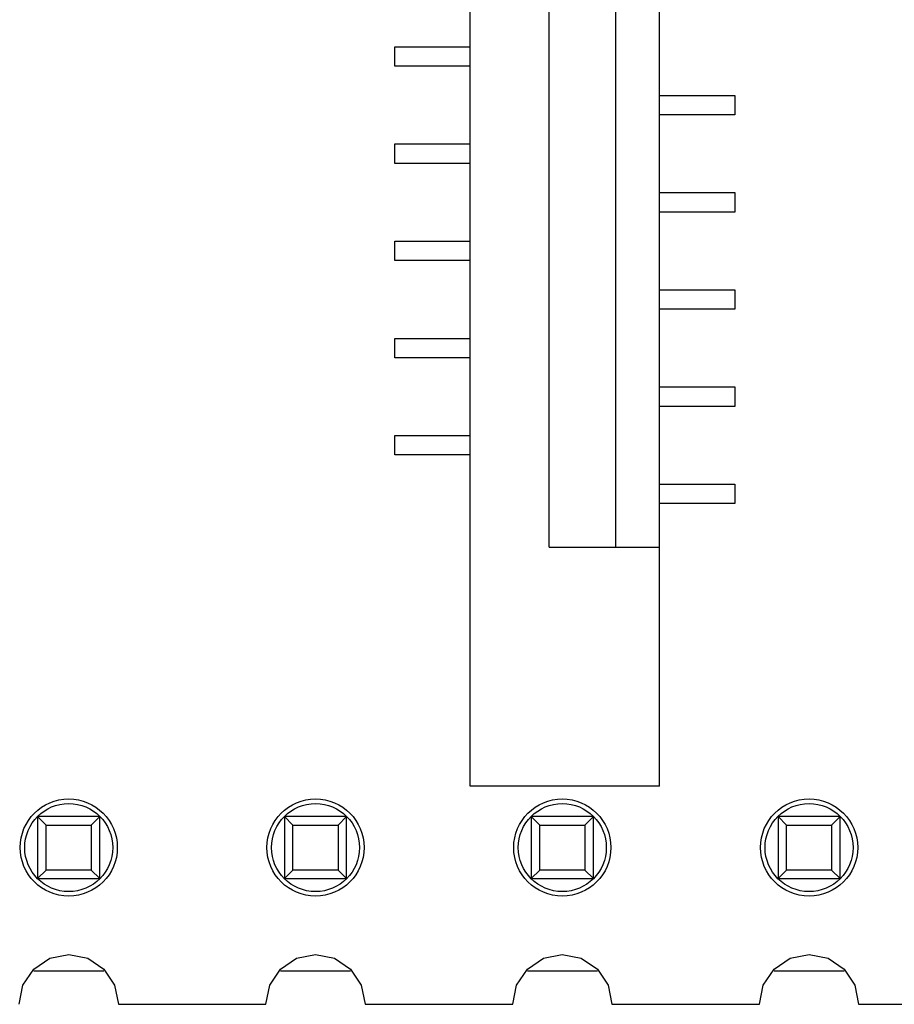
# Model space of a CAD drawing. Header units: millimetres. Extents: x 556 to 717, y 170 to 290.
# Tile 148 of 167: x 646 to 655, y 258 to 268. Entities that reach past the tile are written whole.
import ezdxf

# ---------------------------------------------------------------- set-up
doc = ezdxf.new("R2010")
doc.units = ezdxf.units.MM
doc.header["$LTSCALE"] = 30.734
doc.layers.get('0').update_dxf_attribs({"linetype": 'CONTINUOUS'})

msp = doc.modelspace()

# ---------------------------------------------------------------- linework, layer by layer
at = {"linetype": 'Continuous'}
for p, q in [((650.208, 260.084), (650.208, 276.604)), ((652.158, 260.084), (652.158, 276.604)), ((651.024, 262.544), (651.024, 274.144)), ((651.709, 262.544), (651.709, 274.144)), ((649.433, 267.694), (650.208, 267.694)), ((649.433, 267.494), (649.433, 267.694)), ((650.208, 267.494), (649.433, 267.494)), ((652.158, 267.194), (652.933, 267.194)), ((652.933, 267.194), (652.933, 266.994)), ((652.933, 266.994), (652.158, 266.994)), ((649.433, 266.694), (650.208, 266.694)), ((649.433, 266.494), (649.433, 266.694)), ((650.208, 266.494), (649.433, 266.494)), ((652.158, 266.194), (652.933, 266.194)), ((652.933, 266.194), (652.933, 265.994)), ((652.933, 265.994), (652.158, 265.994)), ((649.433, 265.694), (650.208, 265.694)), ((649.433, 265.494), (649.433, 265.694)), ((650.208, 265.494), (649.433, 265.494)), ((652.158, 265.194), (652.933, 265.194)), ((652.933, 265.194), (652.933, 264.994)), ((652.933, 264.994), (652.158, 264.994)), ((649.433, 264.694), (650.208, 264.694)), ((649.433, 264.494), (649.433, 264.694)), ((650.208, 264.494), (649.433, 264.494)), ((652.158, 264.194), (652.933, 264.194)), ((652.933, 264.194), (652.933, 263.994)), ((652.933, 263.994), (652.158, 263.994)), ((649.433, 263.694), (650.208, 263.694)), ((649.433, 263.494), (649.433, 263.694)), ((650.208, 263.494), (649.433, 263.494)), ((652.158, 263.194), (652.933, 263.194)), ((652.933, 263.194), (652.933, 262.994)), ((652.933, 262.994), (652.158, 262.994)), ((651.024, 262.544), (652.158, 262.544)), ((652.158, 260.084), (650.208, 260.084)), ((646.398, 259.774), (645.758, 259.774)), ((645.758, 259.774), (645.846, 259.686)), ((645.758, 259.774), (645.758, 259.134)), ((646.31, 259.686), (646.398, 259.774)), ((646.398, 259.134), (646.398, 259.774)), ((648.938, 259.774), (648.298, 259.774)), ((648.298, 259.774), (648.386, 259.686)), ((648.298, 259.774), (648.298, 259.134)), ((648.85, 259.686), (648.938, 259.774)), ((648.938, 259.134), (648.938, 259.774)), ((651.478, 259.774), (650.838, 259.774)), ((650.838, 259.774), (650.926, 259.686)), ((650.838, 259.774), (650.838, 259.134)), ((651.39, 259.686), (651.478, 259.774)), ((651.478, 259.134), (651.478, 259.774)), ((654.018, 259.774), (653.378, 259.774)), ((653.378, 259.774), (653.466, 259.686)), ((653.378, 259.774), (653.378, 259.134)), ((653.93, 259.686), (654.018, 259.774)), ((654.018, 259.134), (654.018, 259.774)), ((645.846, 259.686), (646.31, 259.686)), ((645.846, 259.222), (645.846, 259.686)), ((646.31, 259.686), (646.31, 259.222)), ((648.386, 259.686), (648.85, 259.686)), ((648.386, 259.222), (648.386, 259.686)), ((648.85, 259.686), (648.85, 259.222)), ((650.926, 259.686), (651.39, 259.686)), ((650.926, 259.222), (650.926, 259.686)), ((651.39, 259.686), (651.39, 259.222)), ((653.466, 259.686), (653.93, 259.686)), ((653.466, 259.222), (653.466, 259.686)), ((653.93, 259.686), (653.93, 259.222)), ((645.758, 259.134), (645.846, 259.222)), ((646.31, 259.222), (645.846, 259.222)), ((646.31, 259.222), (646.398, 259.134)), ((648.298, 259.134), (648.386, 259.222)), ((648.85, 259.222), (648.386, 259.222)), ((648.85, 259.222), (648.938, 259.134)), ((650.838, 259.134), (650.926, 259.222)), ((651.39, 259.222), (650.926, 259.222)), ((651.39, 259.222), (651.478, 259.134)), ((653.378, 259.134), (653.466, 259.222)), ((653.93, 259.222), (653.466, 259.222)), ((653.93, 259.222), (654.018, 259.134)), ((645.758, 259.134), (646.398, 259.134)), ((648.298, 259.134), (648.938, 259.134)), ((650.838, 259.134), (651.478, 259.134)), ((653.378, 259.134), (654.018, 259.134)), ((645.718, 258.204), (645.883, 258.315)), ((645.883, 258.315), (646.078, 258.354)), ((646.078, 258.354), (646.273, 258.315)), ((646.273, 258.315), (646.439, 258.204)), ((648.258, 258.204), (648.423, 258.315)), ((648.423, 258.315), (648.618, 258.354)), ((648.618, 258.354), (648.813, 258.315)), ((648.813, 258.315), (648.979, 258.204)), ((650.798, 258.204), (650.963, 258.315)), ((650.963, 258.315), (651.158, 258.354)), ((651.158, 258.354), (651.353, 258.315)), ((651.353, 258.315), (651.519, 258.204)), ((653.338, 258.204), (653.503, 258.315)), ((653.503, 258.315), (653.698, 258.354)), ((653.698, 258.354), (653.893, 258.315)), ((653.893, 258.315), (654.059, 258.204)), ((645.607, 258.039), (645.718, 258.204)), ((645.718, 258.184), (646.439, 258.184)), ((646.439, 258.204), (646.549, 258.039)), ((648.147, 258.039), (648.258, 258.204)), ((648.258, 258.184), (648.979, 258.184)), ((648.979, 258.204), (649.089, 258.039)), ((650.687, 258.039), (650.798, 258.204)), ((650.798, 258.184), (651.519, 258.184)), ((651.519, 258.204), (651.629, 258.039)), ((653.227, 258.039), (653.338, 258.204)), ((653.338, 258.184), (654.059, 258.184)), ((654.059, 258.204), (654.169, 258.039)), ((645.568, 257.841), (645.607, 258.039)), ((646.549, 258.039), (646.589, 257.841)), ((648.108, 257.841), (648.147, 258.039)), ((649.089, 258.039), (649.129, 257.841)), ((650.648, 257.841), (650.687, 258.039)), ((651.629, 258.039), (651.668, 257.842)), ((653.188, 257.842), (653.227, 258.039)), ((654.169, 258.039), (654.208, 257.842)), ((646.589, 257.841), (648.108, 257.841)), ((649.129, 257.841), (650.648, 257.841)), ((651.668, 257.842), (653.188, 257.842)), ((654.208, 257.842), (655.728, 257.842))]:
    msp.add_line(p, q, dxfattribs=at)
for centre, radius in [((646.078, 259.454), 0.5), ((646.078, 259.454), 0.453), ((648.618, 259.454), 0.5), ((648.618, 259.454), 0.453), ((651.158, 259.454), 0.5), ((651.158, 259.454), 0.453), ((653.698, 259.454), 0.5), ((653.698, 259.454), 0.453)]:
    msp.add_circle(centre, radius, dxfattribs=at)

doc.saveas('drawing.dxf')
